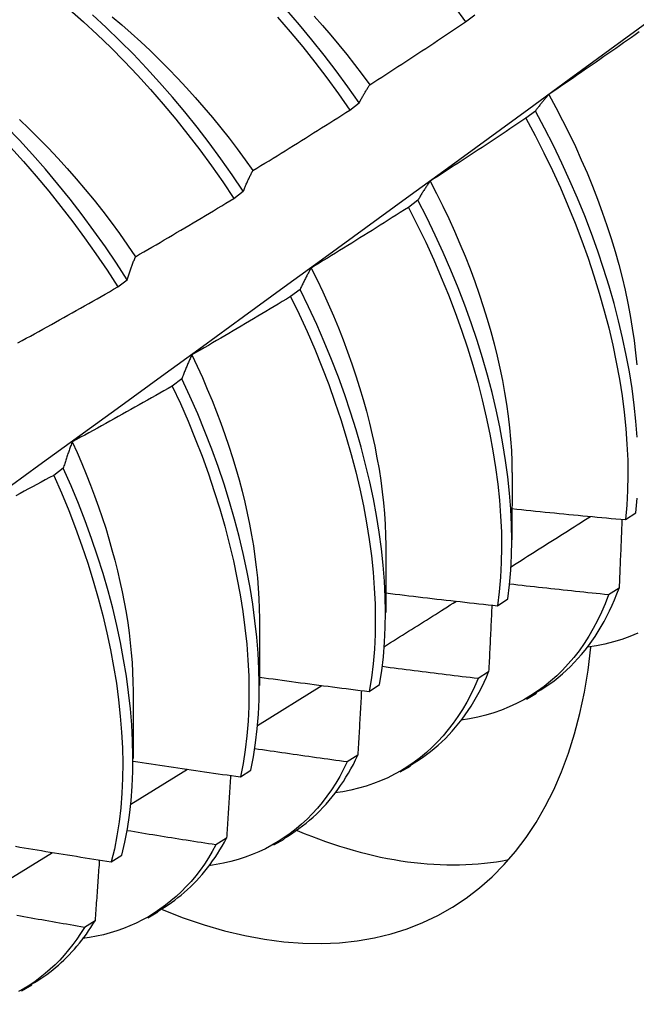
# Model space of a CAD drawing. Header units: inches. Extents: x 3 to 173, y 3 to 113.
# Tile 45 of 57: x 146.312 to 146.482, y 62.084 to 62.355. Entities that reach past the tile are written whole.
import ezdxf

# ---------------------------------------------------------------- set-up
doc = ezdxf.new("R2010")
doc.units = ezdxf.units.IN
doc.header["$LTSCALE"] = 10.4
doc.header["$MEASUREMENT"] = 0
doc.layers.add('Visible Edges(ANSI)', color=7, linetype='Continuous', lineweight=25)

msp = doc.modelspace()

# ---------------------------------------------------------------- linework, layer by layer
at = {"layer": 'Visible Edges(ANSI)'}
for p, q in [((146.43528, 62.35471), (146.43786, 62.35667)), ((146.40342, 62.33042), (146.40599, 62.33239)), ((146.45456, 62.33014), (146.45195, 62.32816)), ((146.37147, 62.30607), (146.37406, 62.30804)), ((146.42218, 62.30557), (146.41956, 62.30359)), ((146.33944, 62.28167), (146.34203, 62.28364)), ((146.38969, 62.28098), (146.38707, 62.27899)), ((146.35711, 62.25636), (146.35448, 62.25437)), ((146.32443, 62.23173), (146.32179, 62.22974)), ((146.44813, 62.23049), (146.44811, 62.212)), ((146.4794, 62.21754), (146.48225, 62.21946)), ((146.41333, 62.2104), (146.41331, 62.19191)), ((146.47765, 62.1987), (146.47474, 62.19683)), ((146.44414, 62.19382), (146.44699, 62.19573)), ((146.37853, 62.19031), (146.37851, 62.17182)), ((146.44169, 62.1756), (146.43878, 62.17374)), ((146.378, 62.1608), (146.39573, 62.17185)), ((146.40876, 62.17019), (146.41163, 62.17209)), ((146.34374, 62.17022), (146.34371, 62.15173)), ((146.4521, 62.16809), (146.45491, 62.16971)), ((146.40563, 62.15262), (146.40271, 62.15077)), ((146.34305, 62.13912), (146.35864, 62.14877)), ((146.37327, 62.14665), (146.37614, 62.14855)), ((146.4173, 62.148), (146.42011, 62.14962)), ((146.36946, 62.12976), (146.36653, 62.12792)), ((146.3825, 62.12791), (146.38531, 62.12953)), ((146.30809, 62.11758), (146.3215, 62.12583)), ((146.33766, 62.12322), (146.34054, 62.12511)), ((146.3477, 62.10782), (146.35051, 62.10944)), ((146.33318, 62.10702), (146.33024, 62.10519)), ((146.3129, 62.08773), (146.31572, 62.08935))]:
    msp.add_line(p, q, dxfattribs=at)
at = {"layer": 'Visible Edges(ANSI)', "flags": 128}
for points in [[(146.34203, 62.28364), (146.33908, 62.28822), (146.33603, 62.29273), (146.33288, 62.29716), (146.32966, 62.30153), (146.32635, 62.30582), (146.32296, 62.31002), (146.3195, 62.31414), (146.31598, 62.31817), (146.31238, 62.3221), (146.30873, 62.32592), (146.30502, 62.32965), (146.30126, 62.33326), (146.29746, 62.33677), (146.29361, 62.34015), (146.28972, 62.34341), (146.2858, 62.34654), (146.28185, 62.34955), (146.27787, 62.35241), (146.27388, 62.35514), (146.26986, 62.35772)], [(146.32612, 62.35816), (146.32997, 62.35476), (146.33377, 62.35125), (146.33752, 62.34762), (146.34122, 62.34388), (146.34487, 62.34004), (146.34845, 62.3361), (146.35197, 62.33207), (146.35542, 62.32794), (146.3588, 62.32372), (146.36209, 62.31942), (146.36531, 62.31505), (146.36843, 62.31059), (146.37147, 62.30607)], [(146.40599, 62.33239), (146.40287, 62.33684), (146.39965, 62.34122), (146.39636, 62.34552), (146.39298, 62.34974), (146.38953, 62.35386), (146.38601, 62.3579)], [(146.43208, 62.35911), (146.43528, 62.35471)], [(146.23821, 62.17513), (146.24959, 62.18333), (146.26096, 62.19153), (146.27232, 62.19973), (146.28367, 62.20793), (146.29501, 62.21613), (146.30634, 62.22432), (146.31766, 62.23252), (146.32897, 62.24071), (146.34027, 62.24891), (146.35155, 62.2571), (146.36283, 62.26529), (146.3741, 62.27348), (146.38536, 62.28167), (146.39661, 62.28985), (146.40785, 62.29803), (146.41908, 62.30621), (146.4303, 62.31439), (146.44152, 62.32257), (146.45272, 62.33074), (146.46391, 62.33891), (146.4751, 62.34707), (146.48627, 62.35523)], [(146.26736, 62.35591), (146.27137, 62.35332), (146.27536, 62.35058), (146.27934, 62.3477), (146.28329, 62.34469), (146.28721, 62.34154), (146.29109, 62.33827), (146.29494, 62.33488), (146.29874, 62.33137), (146.3025, 62.32775), (146.3062, 62.32401), (146.30985, 62.32018), (146.31343, 62.31624), (146.31696, 62.31221), (146.32041, 62.30808), (146.32379, 62.30387), (146.32709, 62.29958), (146.33031, 62.29521), (146.33345, 62.29076), (146.33649, 62.28625), (146.33944, 62.28167)], [(146.37406, 62.30804), (146.37101, 62.31256), (146.36788, 62.317), (146.36466, 62.32138), (146.36135, 62.32567), (146.35797, 62.32988), (146.35452, 62.334), (146.35099, 62.33803), (146.3474, 62.34196), (146.34375, 62.3458), (146.34005, 62.34952), (146.33629, 62.35314), (146.33249, 62.35665)], [(146.33789, 62.35608), (146.34054, 62.35386), (146.34317, 62.35157), (146.34577, 62.34922), (146.34835, 62.34681), (146.3509, 62.34434), (146.35342, 62.34181), (146.35592, 62.33922), (146.35838, 62.33658), (146.3608, 62.33389), (146.36319, 62.33114), (146.36554, 62.32835), (146.36785, 62.32551), (146.37012, 62.32263), (146.37235, 62.3197), (146.37453, 62.31673), (146.37666, 62.31372)], [(146.38347, 62.35597), (146.38698, 62.35193), (146.39043, 62.34779), (146.3938, 62.34357), (146.39709, 62.33927), (146.4003, 62.33488), (146.40342, 62.33042)], [(146.39357, 62.35626), (146.39587, 62.35369), (146.39814, 62.35108), (146.40037, 62.34842), (146.40257, 62.34572), (146.40472, 62.34298), (146.40684, 62.3402), (146.40892, 62.33738)], [(146.40892, 62.33738), (146.41003, 62.33809), (146.41113, 62.3388), (146.41224, 62.33951), (146.41334, 62.34023), (146.41444, 62.34094), (146.41555, 62.34166), (146.41665, 62.34237), (146.41775, 62.34309), (146.41885, 62.34381), (146.41995, 62.34453), (146.42105, 62.34525), (146.42215, 62.34597), (146.42325, 62.3467), (146.42435, 62.34742), (146.42544, 62.34814), (146.42654, 62.34887), (146.42763, 62.3496), (146.42873, 62.35032), (146.42982, 62.35105), (146.43092, 62.35178), (146.43201, 62.35251), (146.4331, 62.35325), (146.43419, 62.35398), (146.43528, 62.35471)], [(146.48318, 62.35193), (146.4821, 62.35117), (146.48102, 62.35041), (146.47995, 62.34965), (146.47887, 62.3489), (146.47779, 62.34814), (146.47671, 62.34739), (146.47563, 62.34663), (146.47455, 62.34588), (146.47347, 62.34513), (146.47238, 62.34438), (146.4713, 62.34363), (146.47022, 62.34288), (146.46913, 62.34213), (146.46805, 62.34138), (146.46696, 62.34064), (146.46588, 62.33989), (146.46479, 62.33915), (146.4637, 62.3384), (146.46261, 62.33766), (146.46153, 62.33692), (146.46044, 62.33618), (146.45935, 62.33544), (146.45826, 62.3347)], [(146.40599, 62.33239), (146.40611, 62.33261), (146.40623, 62.33283), (146.40635, 62.33304), (146.40646, 62.33326), (146.40658, 62.33348), (146.4067, 62.33369), (146.40682, 62.33391), (146.40694, 62.33412), (146.40706, 62.33433), (146.40718, 62.33454), (146.4073, 62.33475), (146.40742, 62.33496), (146.40755, 62.33517), (146.40767, 62.33538), (146.40779, 62.33558), (146.40792, 62.33578), (146.40804, 62.33599), (146.40816, 62.33619), (146.40829, 62.33639), (146.40842, 62.33659), (146.40854, 62.33679), (146.40867, 62.33699), (146.40879, 62.33718), (146.40892, 62.33738)], [(146.45826, 62.3347), (146.4581, 62.33453), (146.45794, 62.33435), (146.45778, 62.33417), (146.45762, 62.33399), (146.45746, 62.3338), (146.4573, 62.33362), (146.45714, 62.33344), (146.45699, 62.33325), (146.45683, 62.33306), (146.45668, 62.33288), (146.45652, 62.33269), (146.45637, 62.3325), (146.45622, 62.33231), (146.45606, 62.33212), (146.45591, 62.33192), (146.45576, 62.33173), (146.45561, 62.33153), (146.45546, 62.33134), (146.45531, 62.33114), (146.45516, 62.33094), (146.45501, 62.33074), (146.45486, 62.33054), (146.45471, 62.33034), (146.45456, 62.33014)], [(146.45826, 62.3347), (146.4602, 62.33114), (146.46207, 62.32756), (146.46387, 62.32397), (146.46559, 62.32036), (146.46723, 62.31674), (146.4688, 62.31311), (146.47028, 62.30948), (146.47169, 62.30585), (146.47302, 62.30223), (146.47427, 62.29861), (146.47544, 62.295), (146.47653, 62.2914), (146.47753, 62.28783), (146.47845, 62.28427), (146.47929, 62.28074), (146.48004, 62.27723), (146.48071, 62.27376), (146.48129, 62.27032), (146.48178, 62.26691), (146.48219, 62.26355), (146.4825, 62.26023)], [(146.37666, 62.31372), (146.37778, 62.3144), (146.3789, 62.31509), (146.38002, 62.31577), (146.38114, 62.31646), (146.38226, 62.31715), (146.38338, 62.31784), (146.3845, 62.31853), (146.38562, 62.31922), (146.38674, 62.31991), (146.38785, 62.3206), (146.38897, 62.3213), (146.39008, 62.32199), (146.3912, 62.32269), (146.39231, 62.32339), (146.39343, 62.32409), (146.39454, 62.32479), (146.39565, 62.32549), (146.39676, 62.32619), (146.39787, 62.32689), (146.39898, 62.3276), (146.40009, 62.3283), (146.4012, 62.32901), (146.40231, 62.32971), (146.40342, 62.33042)], [(146.31238, 62.32782), (146.31506, 62.32525), (146.31772, 62.32262), (146.32035, 62.31992), (146.32294, 62.31717), (146.32549, 62.31435), (146.32801, 62.31148), (146.33048, 62.30856), (146.33291, 62.30558), (146.33529, 62.30256), (146.33763, 62.29949), (146.33992, 62.29637), (146.34215, 62.29321), (146.34433, 62.29)], [(146.45195, 62.32816), (146.45086, 62.32742), (146.44976, 62.32669), (146.44867, 62.32596), (146.44757, 62.32522), (146.44648, 62.32449), (146.44538, 62.32376), (146.44429, 62.32303), (146.44319, 62.32231), (146.44209, 62.32158), (146.44099, 62.32085), (146.43989, 62.32013), (146.43879, 62.31941), (146.43769, 62.31868), (146.43659, 62.31796), (146.43549, 62.31724), (146.43438, 62.31652), (146.43328, 62.3158), (146.43218, 62.31509), (146.43107, 62.31437), (146.42997, 62.31365), (146.42886, 62.31294), (146.42775, 62.31223), (146.42665, 62.31151), (146.42554, 62.3108)], [(146.45195, 62.32816), (146.4545, 62.3234), (146.45693, 62.31861), (146.45925, 62.31379), (146.46146, 62.30896), (146.46355, 62.30412), (146.46552, 62.29927), (146.46736, 62.29442), (146.46909, 62.28957), (146.4707, 62.28474), (146.47219, 62.27992), (146.47355, 62.27512), (146.47478, 62.27036), (146.47589, 62.26563), (146.47687, 62.26094), (146.47772, 62.25629), (146.47845, 62.2517), (146.47904, 62.24717), (146.4795, 62.2427), (146.47982, 62.2383), (146.48001, 62.23397), (146.48007, 62.22973), (146.47998, 62.22557), (146.47976, 62.22151), (146.4794, 62.21754)], [(146.48261, 62.24025), (146.48228, 62.24466), (146.48181, 62.24913), (146.48121, 62.25367), (146.48048, 62.25827), (146.47961, 62.26291), (146.47862, 62.26761), (146.4775, 62.27234), (146.47626, 62.27711), (146.47489, 62.28191), (146.47339, 62.28673), (146.47178, 62.29156), (146.47004, 62.29641), (146.46818, 62.30126), (146.4662, 62.30611), (146.46411, 62.31095), (146.46189, 62.31578), (146.45956, 62.3206), (146.45712, 62.32538), (146.45456, 62.33014)], [(146.37406, 62.30804), (146.37416, 62.30829), (146.37426, 62.30854), (146.37437, 62.30878), (146.37447, 62.30903), (146.37458, 62.30928), (146.37468, 62.30952), (146.37479, 62.30976), (146.37489, 62.31), (146.375, 62.31024), (146.37511, 62.31048), (146.37522, 62.31072), (146.37533, 62.31096), (146.37543, 62.31119), (146.37554, 62.31143), (146.37565, 62.31166), (146.37576, 62.3119), (146.37587, 62.31213), (146.37598, 62.31236), (146.3761, 62.31259), (146.37621, 62.31281), (146.37632, 62.31304), (146.37643, 62.31327), (146.37655, 62.31349), (146.37666, 62.31372)], [(146.42554, 62.3108), (146.42539, 62.3106), (146.42525, 62.31039), (146.4251, 62.31018), (146.42496, 62.30997), (146.42481, 62.30976), (146.42467, 62.30955), (146.42453, 62.30934), (146.42438, 62.30913), (146.42424, 62.30891), (146.4241, 62.3087), (146.42396, 62.30848), (146.42382, 62.30826), (146.42368, 62.30805), (146.42354, 62.30783), (146.4234, 62.30761), (146.42326, 62.30738), (146.42312, 62.30716), (146.42299, 62.30694), (146.42285, 62.30671), (146.42272, 62.30649), (146.42258, 62.30626), (146.42244, 62.30603), (146.42231, 62.3058), (146.42218, 62.30557)], [(146.42554, 62.3108), (146.42733, 62.30738), (146.42904, 62.30394), (146.43069, 62.3005), (146.43227, 62.29704), (146.43378, 62.29357), (146.43521, 62.29011), (146.43657, 62.28664), (146.43786, 62.28317), (146.43908, 62.27971), (146.44022, 62.27626), (146.44129, 62.27282), (146.44228, 62.2694), (146.44319, 62.26599), (146.44403, 62.2626), (146.4448, 62.25924), (146.44548, 62.2559), (146.44609, 62.25259), (146.44662, 62.24932), (146.44707, 62.24607), (146.44744, 62.24287), (146.44773, 62.23971), (146.44794, 62.23659), (146.44807, 62.23352), (146.44811, 62.2305)], [(146.34433, 62.29), (146.34547, 62.29066), (146.3466, 62.29132), (146.34774, 62.29198), (146.34888, 62.29264), (146.35001, 62.2933), (146.35115, 62.29396), (146.35228, 62.29463), (146.35342, 62.29529), (146.35455, 62.29596), (146.35568, 62.29663), (146.35681, 62.29729), (146.35794, 62.29796), (146.35907, 62.29863), (146.3602, 62.2993), (146.36133, 62.29998), (146.36246, 62.30065), (146.36359, 62.30132), (146.36472, 62.302), (146.36585, 62.30267), (146.36697, 62.30335), (146.3681, 62.30403), (146.36922, 62.30471), (146.37035, 62.30539), (146.37147, 62.30607)], [(146.41956, 62.30359), (146.41845, 62.30288), (146.41733, 62.30217), (146.41622, 62.30147), (146.41511, 62.30076), (146.414, 62.30006), (146.41289, 62.29935), (146.41177, 62.29865), (146.41066, 62.29795), (146.40954, 62.29725), (146.40843, 62.29655), (146.40731, 62.29586), (146.40619, 62.29516), (146.40507, 62.29446), (146.40396, 62.29377), (146.40284, 62.29307), (146.40172, 62.29238), (146.4006, 62.29169), (146.39948, 62.291), (146.39836, 62.29031), (146.39723, 62.28962), (146.39611, 62.28893), (146.39499, 62.28825), (146.39386, 62.28756), (146.39274, 62.28688)], [(146.41956, 62.30359), (146.422, 62.2988), (146.42433, 62.29399), (146.42655, 62.28915), (146.42864, 62.28431), (146.43062, 62.27946), (146.43247, 62.27461), (146.43421, 62.26977), (146.43582, 62.26493), (146.43731, 62.26011), (146.43867, 62.25532), (146.43991, 62.25055), (146.44103, 62.24582), (146.44201, 62.24113), (146.44287, 62.23648), (146.4436, 62.23189), (146.44419, 62.22735), (146.44466, 62.22288), (146.44499, 62.21847), (146.44519, 62.21414), (146.44525, 62.20989), (146.44518, 62.20573), (146.44497, 62.20166), (146.44463, 62.19769), (146.44414, 62.19382)], [(146.44699, 62.19573), (146.44747, 62.19961), (146.44781, 62.20359), (146.448, 62.20767), (146.44807, 62.21183), (146.44799, 62.21609), (146.44778, 62.22043), (146.44744, 62.22484), (146.44696, 62.22932), (146.44636, 62.23386), (146.44562, 62.23846), (146.44475, 62.24311), (146.44376, 62.2478), (146.44264, 62.25254), (146.44139, 62.25731), (146.44001, 62.2621), (146.43851, 62.26692), (146.43689, 62.27176), (146.43515, 62.2766), (146.43328, 62.28145), (146.4313, 62.2863), (146.42919, 62.29115), (146.42697, 62.29598), (146.42463, 62.30079), (146.42218, 62.30557)], [(146.34203, 62.28364), (146.34212, 62.28392), (146.34222, 62.2842), (146.34231, 62.28447), (146.3424, 62.28475), (146.34249, 62.28502), (146.34258, 62.28529), (146.34268, 62.28556), (146.34277, 62.28583), (146.34287, 62.2861), (146.34296, 62.28637), (146.34306, 62.28664), (146.34315, 62.2869), (146.34325, 62.28717), (146.34334, 62.28743), (146.34344, 62.28769), (146.34354, 62.28795), (146.34363, 62.28821), (146.34373, 62.28847), (146.34383, 62.28873), (146.34393, 62.28899), (146.34403, 62.28924), (146.34413, 62.2895), (146.34423, 62.28975), (146.34433, 62.29)], [(146.39274, 62.28688), (146.39261, 62.28664), (146.39247, 62.28641), (146.39234, 62.28617), (146.39221, 62.28594), (146.39208, 62.2857), (146.39195, 62.28546), (146.39182, 62.28522), (146.39169, 62.28498), (146.39156, 62.28474), (146.39143, 62.28449), (146.39131, 62.28425), (146.39118, 62.28401), (146.39105, 62.28376), (146.39093, 62.28351), (146.3908, 62.28326), (146.39068, 62.28301), (146.39055, 62.28276), (146.39043, 62.28251), (146.3903, 62.28226), (146.39018, 62.28201), (146.39006, 62.28175), (146.38994, 62.2815), (146.38981, 62.28124), (146.38969, 62.28098)], [(146.39274, 62.28688), (146.39438, 62.2836), (146.39595, 62.28031), (146.39745, 62.27701), (146.39889, 62.27371), (146.40026, 62.27041), (146.40157, 62.2671), (146.40281, 62.2638), (146.40399, 62.2605), (146.40509, 62.25721), (146.40613, 62.25392), (146.4071, 62.25065), (146.408, 62.2474), (146.40884, 62.24416), (146.4096, 62.24094), (146.41029, 62.23775), (146.41091, 62.23458), (146.41147, 62.23143), (146.41195, 62.22832), (146.41235, 62.22524), (146.41269, 62.22219), (146.41295, 62.21919), (146.41314, 62.21622), (146.41326, 62.21329), (146.4133, 62.21041)], [(146.31193, 62.26625), (146.31308, 62.26688), (146.31423, 62.26751), (146.31539, 62.26814), (146.31654, 62.26878), (146.31769, 62.26941), (146.31884, 62.27005), (146.31999, 62.27068), (146.32114, 62.27132), (146.32229, 62.27196), (146.32343, 62.2726), (146.32458, 62.27324), (146.32573, 62.27388), (146.32687, 62.27453), (146.32802, 62.27517), (146.32916, 62.27582), (146.33031, 62.27646), (146.33145, 62.27711), (146.3326, 62.27776), (146.33374, 62.27841), (146.33488, 62.27906), (146.33602, 62.27971), (146.33716, 62.28036), (146.3383, 62.28101), (146.33944, 62.28167)], [(146.38707, 62.27899), (146.38594, 62.27831), (146.38481, 62.27763), (146.38368, 62.27695), (146.38256, 62.27627), (146.38143, 62.2756), (146.3803, 62.27492), (146.37917, 62.27425), (146.37803, 62.27357), (146.3769, 62.2729), (146.37577, 62.27223), (146.37464, 62.27156), (146.3735, 62.27089), (146.37237, 62.27022), (146.37124, 62.26955), (146.3701, 62.26888), (146.36897, 62.26822), (146.36783, 62.26755), (146.36669, 62.26689), (146.36555, 62.26623), (146.36442, 62.26557), (146.36328, 62.26491), (146.36214, 62.26425), (146.361, 62.26359), (146.35986, 62.26293)], [(146.38707, 62.27899), (146.38941, 62.27418), (146.39163, 62.26935), (146.39374, 62.26451), (146.39572, 62.25966), (146.39759, 62.25481), (146.39933, 62.24996), (146.40094, 62.24513), (146.40244, 62.24031), (146.40381, 62.23551), (146.40505, 62.23075), (146.40617, 62.22601), (146.40716, 62.22132), (146.40802, 62.21667), (146.40875, 62.21207), (146.40935, 62.20753), (146.40982, 62.20306), (146.41016, 62.19865), (146.41036, 62.19431), (146.41044, 62.19006), (146.41037, 62.18589), (146.41018, 62.18181), (146.40984, 62.17783), (146.40937, 62.17396), (146.40876, 62.17019)], [(146.41163, 62.17209), (146.41222, 62.17587), (146.41269, 62.17975), (146.41301, 62.18374), (146.4132, 62.18783), (146.41325, 62.192), (146.41317, 62.19626), (146.41295, 62.2006), (146.4126, 62.20502), (146.41212, 62.2095), (146.41151, 62.21405), (146.41077, 62.21865), (146.4099, 62.2233), (146.4089, 62.22799), (146.40777, 62.23273), (146.40652, 62.2375), (146.40514, 62.2423), (146.40364, 62.24712), (146.40201, 62.25195), (146.40026, 62.2568), (146.39839, 62.26165), (146.39639, 62.2665), (146.39428, 62.27134), (146.39205, 62.27617), (146.38969, 62.28098)], [(146.35986, 62.26293), (146.35974, 62.26267), (146.35962, 62.26241), (146.3595, 62.26215), (146.35938, 62.26188), (146.35926, 62.26161), (146.35914, 62.26135), (146.35903, 62.26108), (146.35891, 62.26081), (146.35879, 62.26054), (146.35868, 62.26027), (146.35856, 62.26), (146.35845, 62.25972), (146.35834, 62.25945), (146.35822, 62.25918), (146.35811, 62.2589), (146.358, 62.25862), (146.35788, 62.25834), (146.35777, 62.25806), (146.35766, 62.25778), (146.35755, 62.2575), (146.35744, 62.25722), (146.35733, 62.25693), (146.35722, 62.25665), (146.35711, 62.25636)], [(146.35986, 62.26293), (146.36135, 62.2598), (146.36277, 62.25667), (146.36414, 62.25353), (146.36545, 62.25038), (146.3667, 62.24724), (146.36788, 62.2441), (146.36901, 62.24096), (146.37007, 62.23783), (146.37108, 62.2347), (146.37202, 62.23159), (146.37289, 62.22849), (146.37371, 62.2254), (146.37446, 62.22234), (146.37515, 62.21929), (146.37577, 62.21626), (146.37634, 62.21326), (146.37683, 62.21028), (146.37727, 62.20733), (146.37763, 62.20441), (146.37794, 62.20152), (146.37817, 62.19866), (146.37835, 62.19584), (146.37845, 62.19307), (146.37849, 62.19033)], [(146.35448, 62.25437), (146.35333, 62.25372), (146.35219, 62.25307), (146.35105, 62.25242), (146.3499, 62.25176), (146.34876, 62.25112), (146.34761, 62.25047), (146.34647, 62.24982), (146.34532, 62.24917), (146.34417, 62.24853), (146.34302, 62.24788), (146.34188, 62.24724), (146.34073, 62.2466), (146.33958, 62.24596), (146.33843, 62.24532), (146.33728, 62.24468), (146.33612, 62.24404), (146.33497, 62.2434), (146.33382, 62.24277), (146.33267, 62.24213), (146.33151, 62.2415), (146.33036, 62.24086), (146.3292, 62.24023), (146.32805, 62.2396), (146.32689, 62.23897)], [(146.35448, 62.25437), (146.35671, 62.24954), (146.35883, 62.2447), (146.36082, 62.23985), (146.3627, 62.235), (146.36444, 62.23015), (146.36607, 62.22532), (146.36757, 62.2205), (146.36894, 62.21571), (146.37019, 62.21094), (146.37131, 62.2062), (146.3723, 62.20151), (146.37317, 62.19686), (146.3739, 62.19226), (146.37451, 62.18772), (146.37499, 62.18324), (146.37533, 62.17883), (146.37554, 62.17449), (146.37562, 62.17023), (146.37557, 62.16605), (146.37538, 62.16197), (146.37505, 62.15798), (146.3746, 62.1541), (146.374, 62.15032), (146.37327, 62.14665)], [(146.37614, 62.14855), (146.37686, 62.15222), (146.37745, 62.15601), (146.3779, 62.1599), (146.37821, 62.1639), (146.37839, 62.16799), (146.37843, 62.17217), (146.37834, 62.17644), (146.37812, 62.18078), (146.37777, 62.1852), (146.37728, 62.18969), (146.37666, 62.19423), (146.37592, 62.19884), (146.37504, 62.20349), (146.37404, 62.20819), (146.37291, 62.21292), (146.37165, 62.21769), (146.37027, 62.22249), (146.36876, 62.22731), (146.36713, 62.23215), (146.36537, 62.23699), (146.36349, 62.24184), (146.36148, 62.24669), (146.35936, 62.25153), (146.35711, 62.25636)], [(146.32689, 62.23897), (146.32678, 62.23868), (146.32668, 62.23839), (146.32657, 62.2381), (146.32646, 62.23781), (146.32636, 62.23751), (146.32625, 62.23722), (146.32615, 62.23692), (146.32604, 62.23663), (146.32594, 62.23633), (146.32583, 62.23603), (146.32573, 62.23573), (146.32563, 62.23543), (146.32553, 62.23513), (146.32542, 62.23482), (146.32532, 62.23452), (146.32522, 62.23421), (146.32512, 62.23391), (146.32502, 62.2336), (146.32492, 62.23329), (146.32482, 62.23298), (146.32473, 62.23267), (146.32463, 62.23236), (146.32453, 62.23204), (146.32443, 62.23173)], [(146.32689, 62.23897), (146.32824, 62.236), (146.32953, 62.23302), (146.33076, 62.23003), (146.33195, 62.22705), (146.33307, 62.22407), (146.33414, 62.22109), (146.33516, 62.21812), (146.33612, 62.21516), (146.33702, 62.21221), (146.33786, 62.20926), (146.33865, 62.20633), (146.33939, 62.20342), (146.34006, 62.20052), (146.34068, 62.19764), (146.34124, 62.19478), (146.34175, 62.19194), (146.34219, 62.18912), (146.34258, 62.18633), (146.34291, 62.18357), (146.34318, 62.18084), (146.3434, 62.17814), (146.34355, 62.17547), (146.34364, 62.17284), (146.34368, 62.17024)], [(146.34054, 62.12511), (146.34138, 62.12868), (146.34209, 62.13236), (146.34267, 62.13615), (146.34311, 62.14006), (146.34341, 62.14406), (146.34358, 62.14815), (146.34362, 62.15234), (146.34352, 62.15661), (146.34329, 62.16096), (146.34293, 62.16538), (146.34244, 62.16987), (146.34182, 62.17442), (146.34107, 62.17902), (146.34019, 62.18368), (146.33919, 62.18838), (146.33805, 62.19311), (146.33679, 62.19788), (146.3354, 62.20268), (146.33388, 62.2075), (146.33224, 62.21234), (146.33048, 62.21718), (146.32859, 62.22203), (146.32657, 62.22689), (146.32443, 62.23173)], [(146.32179, 62.22974), (146.32063, 62.22911), (146.31947, 62.22849), (146.31831, 62.22786), (146.31715, 62.22724), (146.31599, 62.22662), (146.31483, 62.226), (146.31367, 62.22538), (146.31251, 62.22476), (146.31135, 62.22414)], [(146.32179, 62.22974), (146.32392, 62.22489), (146.32592, 62.22004), (146.3278, 62.21519), (146.32956, 62.21035), (146.33119, 62.20551), (146.3327, 62.20069), (146.33408, 62.1959), (146.33533, 62.19113), (146.33646, 62.18639), (146.33745, 62.1817), (146.33832, 62.17705), (146.33906, 62.17245), (146.33967, 62.1679), (146.34015, 62.16342), (146.3405, 62.159), (146.34072, 62.15466), (146.34081, 62.1504), (146.34076, 62.14622), (146.34058, 62.14213), (146.34026, 62.13813), (146.33982, 62.13424), (146.33923, 62.13045), (146.33851, 62.12678), (146.33766, 62.12322)], [(146.48225, 62.21946), (146.4826, 62.22344)], [(146.44812, 62.22057), (146.44942, 62.22043), (146.45072, 62.2203), (146.45202, 62.22016), (146.45333, 62.22003), (146.45463, 62.2199), (146.45593, 62.21977), (146.45723, 62.21964), (146.45854, 62.21951), (146.45984, 62.21938), (146.46114, 62.21925), (146.46245, 62.21912), (146.46375, 62.219), (146.46505, 62.21887), (146.46636, 62.21875), (146.46766, 62.21862), (146.46897, 62.2185), (146.47027, 62.21838), (146.47157, 62.21826), (146.47288, 62.21813), (146.47418, 62.21801), (146.47549, 62.2179), (146.47679, 62.21778), (146.4781, 62.21766), (146.4794, 62.21754)], [(146.44787, 62.20458), (146.44879, 62.20516), (146.4497, 62.20574), (146.45061, 62.20631), (146.45153, 62.20689), (146.45244, 62.20747), (146.45335, 62.20804), (146.45427, 62.20862), (146.45518, 62.2092), (146.45609, 62.20977), (146.45701, 62.21035), (146.45792, 62.21093), (146.45883, 62.2115), (146.45974, 62.21208), (146.46066, 62.21266), (146.46157, 62.21324), (146.46248, 62.21381), (146.4634, 62.21439), (146.46431, 62.21497), (146.46522, 62.21555), (146.46613, 62.21612), (146.46705, 62.2167), (146.46796, 62.21728), (146.46887, 62.21786), (146.46978, 62.21844)], [(146.47842, 62.21763), (146.47839, 62.21685), (146.47836, 62.21606), (146.47833, 62.21528), (146.4783, 62.21449), (146.47827, 62.21371), (146.47823, 62.21292), (146.4782, 62.21214), (146.47817, 62.21135), (146.47814, 62.21056), (146.47811, 62.20977), (146.47808, 62.20899), (146.47804, 62.2082), (146.47801, 62.20741), (146.47798, 62.20662), (146.47795, 62.20583), (146.47791, 62.20504), (146.47788, 62.20425), (146.47785, 62.20346), (146.47781, 62.20266), (146.47778, 62.20187), (146.47775, 62.20108), (146.47771, 62.20028), (146.47768, 62.19949), (146.47765, 62.1987)], [(146.47474, 62.19683), (146.47361, 62.19694), (146.47247, 62.19706), (146.47133, 62.19717), (146.4702, 62.19729), (146.46906, 62.19741), (146.46793, 62.19752), (146.46679, 62.19764), (146.46565, 62.19776), (146.46452, 62.19788), (146.46338, 62.198), (146.46224, 62.19812), (146.46111, 62.19825), (146.45997, 62.19837), (146.45884, 62.19849), (146.4577, 62.19862), (146.45657, 62.19874), (146.45543, 62.19887), (146.4543, 62.19899), (146.45316, 62.19912), (146.45203, 62.19925), (146.45089, 62.19937), (146.44976, 62.1995), (146.44862, 62.19963), (146.44749, 62.19976)], [(146.45481, 62.16989), (146.45607, 62.17064), (146.45731, 62.17144), (146.45852, 62.17228), (146.45971, 62.17315), (146.46088, 62.17407), (146.46201, 62.17502), (146.46313, 62.17602), (146.46421, 62.17705), (146.46527, 62.17813), (146.4663, 62.17924), (146.4673, 62.18039), (146.46828, 62.18157), (146.46923, 62.1828), (146.47015, 62.18406), (146.47103, 62.18536), (146.47189, 62.1867), (146.47272, 62.18807), (146.47352, 62.18948), (146.47429, 62.19093), (146.47502, 62.19241), (146.47573, 62.19393), (146.4764, 62.19548), (146.47704, 62.19707), (146.47765, 62.1987)], [(146.41295, 62.18262), (146.41377, 62.18314), (146.4146, 62.18366), (146.41543, 62.18417), (146.41625, 62.18469), (146.41708, 62.18521), (146.41791, 62.18573), (146.41873, 62.18625), (146.41956, 62.18677), (146.42038, 62.18729), (146.42121, 62.1878), (146.42204, 62.18832), (146.42286, 62.18884), (146.42369, 62.18936), (146.42452, 62.18988), (146.42534, 62.1904), (146.42617, 62.19092), (146.42699, 62.19144), (146.42782, 62.19196), (146.42865, 62.19248), (146.42947, 62.19299), (146.4303, 62.19351), (146.43112, 62.19403), (146.43195, 62.19455), (146.43278, 62.19507)], [(146.41332, 62.19733), (146.4146, 62.19717), (146.41588, 62.19702), (146.41716, 62.19687), (146.41845, 62.19671), (146.41973, 62.19656), (146.42101, 62.19641), (146.4223, 62.19626), (146.42358, 62.19611), (146.42486, 62.19596), (146.42615, 62.19581), (146.42743, 62.19566), (146.42872, 62.19552), (146.43, 62.19537), (146.43129, 62.19523), (146.43257, 62.19508), (146.43386, 62.19494), (146.43514, 62.1948), (146.43643, 62.19465), (146.43771, 62.19451), (146.439, 62.19437), (146.44028, 62.19423), (146.44157, 62.19409), (146.44285, 62.19396), (146.44414, 62.19382)], [(146.47474, 62.19683), (146.4738, 62.19438), (146.47278, 62.19201), (146.47169, 62.18972), (146.47052, 62.18752), (146.46929, 62.1854), (146.46798, 62.18337), (146.4666, 62.18142), (146.46516, 62.17956), (146.46365, 62.17779), (146.46207, 62.1761), (146.46044, 62.17451), (146.45874, 62.173), (146.45698, 62.17159), (146.45517, 62.17027), (146.45329, 62.16904), (146.45137, 62.1679), (146.44938, 62.16686), (146.44735, 62.16592), (146.44526, 62.16507), (146.44313, 62.16432), (146.44095, 62.16366), (146.43872, 62.16311), (146.43644, 62.16265), (146.43412, 62.16229)], [(146.44257, 62.19399), (146.44254, 62.19322), (146.4425, 62.19246), (146.44247, 62.1917), (146.44243, 62.19094), (146.4424, 62.19017), (146.44236, 62.18941), (146.44233, 62.18865), (146.44229, 62.18788), (146.44225, 62.18712), (146.44222, 62.18635), (146.44218, 62.18559), (146.44214, 62.18482), (146.44211, 62.18406), (146.44207, 62.18329), (146.44203, 62.18252), (146.442, 62.18175), (146.44196, 62.18099), (146.44192, 62.18022), (146.44188, 62.17945), (146.44184, 62.17868), (146.44181, 62.17791), (146.44177, 62.17714), (146.44173, 62.17637), (146.44169, 62.1756)], [(146.48278, 62.18628), (146.4806, 62.18535), (146.47837, 62.18454), (146.47609, 62.18383), (146.47375, 62.18323), (146.47137, 62.18274), (146.46893, 62.18236)], [(146.43878, 62.17374), (146.43768, 62.17387), (146.43658, 62.174), (146.43548, 62.17413), (146.43438, 62.17426), (146.43328, 62.1744), (146.43218, 62.17453), (146.43108, 62.17466), (146.42998, 62.1748), (146.42888, 62.17493), (146.42778, 62.17507), (146.42667, 62.17521), (146.42558, 62.17534), (146.42448, 62.17548), (146.42338, 62.17562), (146.42228, 62.17576), (146.42118, 62.1759), (146.42008, 62.17604), (146.41898, 62.17618), (146.41788, 62.17632), (146.41678, 62.17647), (146.41568, 62.17661), (146.41458, 62.17675), (146.41348, 62.1769), (146.41239, 62.17704)], [(146.37851, 62.17415), (146.37977, 62.17397), (146.38103, 62.1738), (146.38229, 62.17363), (146.38355, 62.17346), (146.38481, 62.17329), (146.38607, 62.17312), (146.38733, 62.17295), (146.38858, 62.17278), (146.38984, 62.17261), (146.3911, 62.17244), (146.39236, 62.17228), (146.39362, 62.17211), (146.39489, 62.17195), (146.39615, 62.17178), (146.39741, 62.17162), (146.39867, 62.17146), (146.39993, 62.1713), (146.40119, 62.17114), (146.40245, 62.17098), (146.40371, 62.17082), (146.40498, 62.17066), (146.40624, 62.1705), (146.4075, 62.17034), (146.40876, 62.17019)], [(146.43878, 62.17374), (146.4378, 62.1715), (146.43676, 62.16934), (146.43565, 62.16726), (146.43447, 62.16525), (146.43323, 62.16332), (146.43193, 62.16146), (146.43057, 62.15969), (146.42914, 62.158), (146.42766, 62.15638), (146.42612, 62.15485), (146.42453, 62.1534), (146.42288, 62.15202), (146.42118, 62.15074), (146.41942, 62.14953), (146.41762, 62.14841), (146.41577, 62.14738), (146.41386, 62.14643), (146.41191, 62.14556), (146.40992, 62.14479), (146.40788, 62.1441), (146.4058, 62.1435), (146.40368, 62.14298), (146.40152, 62.14256), (146.39931, 62.14223)], [(146.42002, 62.1498), (146.42118, 62.15049), (146.42233, 62.15122), (146.42345, 62.15198), (146.42455, 62.15278), (146.42564, 62.15361), (146.4267, 62.15447), (146.42774, 62.15537), (146.42875, 62.1563), (146.42975, 62.15726), (146.43072, 62.15826), (146.43166, 62.15929), (146.43259, 62.16035), (146.43349, 62.16145), (146.43436, 62.16258), (146.43521, 62.16374), (146.43604, 62.16493), (146.43683, 62.16615), (146.43761, 62.16741), (146.43836, 62.1687), (146.43908, 62.17002), (146.43977, 62.17137), (146.44044, 62.17275), (146.44108, 62.17416), (146.44169, 62.1756)], [(146.40662, 62.17045), (146.40658, 62.16971), (146.40654, 62.16897), (146.4065, 62.16823), (146.40646, 62.16749), (146.40642, 62.16675), (146.40638, 62.16601), (146.40634, 62.16527), (146.4063, 62.16453), (146.40626, 62.16379), (146.40622, 62.16305), (146.40617, 62.1623), (146.40613, 62.16156), (146.40609, 62.16082), (146.40605, 62.16007), (146.40601, 62.15933), (146.40597, 62.15859), (146.40593, 62.15784), (146.40588, 62.1571), (146.40584, 62.15635), (146.4058, 62.1556), (146.40576, 62.15486), (146.40571, 62.15411), (146.40567, 62.15337), (146.40563, 62.15262)], [(146.40271, 62.15077), (146.40165, 62.15091), (146.40058, 62.15106), (146.39952, 62.1512), (146.39846, 62.15135), (146.39739, 62.1515), (146.39633, 62.15164), (146.39527, 62.15179), (146.39421, 62.15194), (146.39314, 62.15209), (146.39208, 62.15224), (146.39102, 62.15239), (146.38996, 62.15254), (146.3889, 62.15269), (146.38783, 62.15284), (146.38677, 62.153), (146.38571, 62.15315), (146.38465, 62.1533), (146.38359, 62.15346), (146.38253, 62.15361), (146.38147, 62.15377), (146.38041, 62.15392), (146.37935, 62.15408), (146.37829, 62.15424), (146.37723, 62.15439)], [(146.38522, 62.1297), (146.38629, 62.13033), (146.38734, 62.13099), (146.38838, 62.13168), (146.3894, 62.1324), (146.39039, 62.13315), (146.39138, 62.13392), (146.39234, 62.13473), (146.39328, 62.13556), (146.39421, 62.13642), (146.39511, 62.13731), (146.396, 62.13822), (146.39687, 62.13917), (146.39771, 62.14014), (146.39854, 62.14114), (146.39935, 62.14217), (146.40013, 62.14322), (146.40089, 62.1443), (146.40164, 62.14541), (146.40236, 62.14654), (146.40306, 62.14771), (146.40373, 62.14889), (146.40439, 62.15011), (146.40502, 62.15135), (146.40563, 62.15262)], [(146.34371, 62.15102), (146.34494, 62.15083), (146.34617, 62.15064), (146.3474, 62.15045), (146.34863, 62.15026), (146.34986, 62.15007), (146.35109, 62.14989), (146.35232, 62.1497), (146.35355, 62.14952), (146.35478, 62.14933), (146.35601, 62.14915), (146.35724, 62.14897), (146.35847, 62.14878), (146.35971, 62.1486), (146.36094, 62.14842), (146.36217, 62.14824), (146.3634, 62.14806), (146.36463, 62.14788), (146.36587, 62.14771), (146.3671, 62.14753), (146.36833, 62.14735), (146.36957, 62.14718), (146.3708, 62.147), (146.37203, 62.14683), (146.37327, 62.14665)], [(146.40271, 62.15077), (146.40171, 62.14874), (146.40064, 62.14677), (146.39952, 62.14488), (146.39835, 62.14306), (146.39711, 62.14131), (146.39582, 62.13963), (146.39448, 62.13802), (146.39308, 62.13649), (146.39164, 62.13503), (146.39014, 62.13364), (146.38859, 62.13232), (146.387, 62.13108), (146.38536, 62.12991), (146.38367, 62.12882), (146.38193, 62.12781), (146.38016, 62.12687), (146.37834, 62.126), (146.37648, 62.12522), (146.37458, 62.12451), (146.37264, 62.12388), (146.37066, 62.12333), (146.36864, 62.12286), (146.36659, 62.12247), (146.36451, 62.12215)], [(146.37055, 62.14704), (146.37051, 62.14632), (146.37046, 62.1456), (146.37042, 62.14489), (146.37037, 62.14417), (146.37033, 62.14345), (146.37028, 62.14273), (146.37024, 62.14202), (146.37019, 62.1413), (146.37015, 62.14058), (146.3701, 62.13986), (146.37006, 62.13914), (146.37001, 62.13842), (146.36997, 62.1377), (146.36992, 62.13698), (146.36988, 62.13626), (146.36983, 62.13554), (146.36978, 62.13482), (146.36974, 62.13409), (146.36969, 62.13337), (146.36964, 62.13265), (146.3696, 62.13193), (146.36955, 62.1312), (146.3695, 62.13048), (146.36946, 62.12976)], [(146.36653, 62.12792), (146.36551, 62.12807), (146.36448, 62.12823), (146.36346, 62.12839), (146.36244, 62.12855), (146.36141, 62.1287), (146.36039, 62.12886), (146.35937, 62.12902), (146.35835, 62.12918), (146.35733, 62.12934), (146.3563, 62.12951), (146.35528, 62.12967), (146.35426, 62.12983), (146.35324, 62.12999), (146.35222, 62.13016), (146.3512, 62.13032), (146.35018, 62.13048), (146.34915, 62.13065), (146.34813, 62.13082), (146.34711, 62.13098), (146.34609, 62.13115), (146.34507, 62.13132), (146.34405, 62.13148), (146.34303, 62.13165), (146.34201, 62.13182)], [(146.35043, 62.1096), (146.3514, 62.11017), (146.35236, 62.11077), (146.35331, 62.11138), (146.35423, 62.11203), (146.35515, 62.11269), (146.35605, 62.11338), (146.35693, 62.1141), (146.3578, 62.11483), (146.35866, 62.11559), (146.35949, 62.11638), (146.36032, 62.11719), (146.36112, 62.11802), (146.36191, 62.11887), (146.36268, 62.11975), (146.36344, 62.12064), (146.36418, 62.12157), (146.3649, 62.12251), (146.36561, 62.12348), (146.36629, 62.12447), (146.36696, 62.12548), (146.36761, 62.12652), (146.36825, 62.12757), (146.36886, 62.12865), (146.36946, 62.12976)], [(146.31125, 62.12754), (146.31245, 62.12733), (146.31365, 62.12713), (146.31485, 62.12693), (146.31605, 62.12673), (146.31724, 62.12653), (146.31844, 62.12633), (146.31964, 62.12613), (146.32084, 62.12593), (146.32204, 62.12573), (146.32324, 62.12554), (146.32444, 62.12534), (146.32564, 62.12515), (146.32684, 62.12495), (146.32804, 62.12476), (146.32924, 62.12456), (146.33045, 62.12437), (146.33165, 62.12418), (146.33285, 62.12398), (146.33405, 62.12379), (146.33525, 62.1236), (146.33646, 62.12341), (146.33766, 62.12322)], [(146.36653, 62.12792), (146.36551, 62.12608), (146.36444, 62.12431), (146.36332, 62.12261), (146.36215, 62.12097), (146.36093, 62.11939), (146.35966, 62.11787), (146.35834, 62.11643), (146.35698, 62.11504), (146.35558, 62.11373), (146.35412, 62.11247), (146.35263, 62.11129), (146.35109, 62.11017), (146.34951, 62.10912), (146.3479, 62.10813), (146.34624, 62.10722), (146.34454, 62.10637), (146.34281, 62.10559), (146.34104, 62.10488), (146.33923, 62.10424), (146.33739, 62.10367), (146.33552, 62.10316), (146.33361, 62.10273), (146.33167, 62.10237), (146.3297, 62.10208)], [(146.33437, 62.12374), (146.33433, 62.12305), (146.33428, 62.12235), (146.33423, 62.12166), (146.33418, 62.12096), (146.33413, 62.12027), (146.33408, 62.11957), (146.33403, 62.11888), (146.33398, 62.11818), (146.33393, 62.11749), (146.33389, 62.11679), (146.33384, 62.1161), (146.33379, 62.1154), (146.33374, 62.1147), (146.33369, 62.114), (146.33364, 62.11331), (146.33359, 62.11261), (146.33353, 62.11191), (146.33348, 62.11121), (146.33343, 62.11051), (146.33338, 62.10982), (146.33333, 62.10912), (146.33328, 62.10842), (146.33323, 62.10772), (146.33318, 62.10702)], [(146.33024, 62.10519), (146.32926, 62.10535), (146.32828, 62.10552), (146.3273, 62.10569), (146.32632, 62.10586), (146.32534, 62.10603), (146.32436, 62.10619), (146.32338, 62.10636), (146.3224, 62.10653), (146.32142, 62.10671), (146.32044, 62.10688), (146.31946, 62.10705), (146.31848, 62.10722), (146.3175, 62.10739), (146.31653, 62.10757), (146.31555, 62.10774), (146.31457, 62.10791), (146.31359, 62.10809), (146.31261, 62.10826), (146.31163, 62.10844)], [(146.33024, 62.10519), (146.32922, 62.10354), (146.32815, 62.10196), (146.32704, 62.10043), (146.32588, 62.09896), (146.32468, 62.09755), (146.32344, 62.09619), (146.32216, 62.0949), (146.32084, 62.09366), (146.31948, 62.09248), (146.31808, 62.09136), (146.31664, 62.0903), (146.31517, 62.08929), (146.31366, 62.08835), (146.31211, 62.08747)], [(146.31564, 62.0895), (146.31652, 62.09001), (146.31738, 62.09054), (146.31823, 62.09109), (146.31907, 62.09166), (146.3199, 62.09224), (146.32072, 62.09285), (146.32152, 62.09348), (146.32231, 62.09412), (146.32309, 62.09479), (146.32386, 62.09547), (146.32461, 62.09618), (146.32535, 62.0969), (146.32608, 62.09764), (146.3268, 62.0984), (146.3275, 62.09918), (146.32818, 62.09997), (146.32886, 62.10079), (146.32952, 62.10162), (146.33016, 62.10248), (146.3308, 62.10335), (146.33141, 62.10424), (146.33202, 62.10515), (146.3326, 62.10607), (146.33318, 62.10702)]]:
    msp.add_lwpolyline(points, dxfattribs=at)
at = {"layer": 'Visible Edges(ANSI)'}
for centre, start_param, end_param in [((146.33276, 62.27876), 5.635352, 6.960298), ((146.37023, 62.3004), 5.633772, 6.089794)]:
    msp.add_ellipse(centre, major_axis=(0.0975, -0.16887), ratio=0.57735, start_param=start_param, end_param=end_param, dxfattribs=at)

doc.saveas('drawing.dxf')
